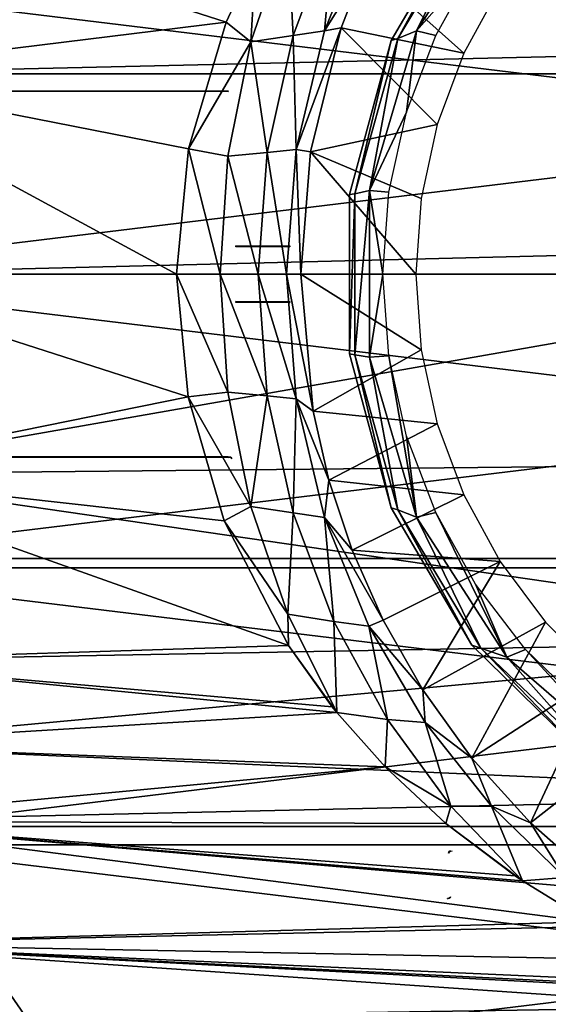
# Model space of a CAD drawing. Header units: millimetres. Extents: x -150 to 150, y -85 to 1149.
# Tile 4 of 256: x -99 to -85, y -73 to -47. Entities that reach past the tile are written whole.
import ezdxf

# ---------------------------------------------------------------- set-up
doc = ezdxf.new("R2010")
doc.units = ezdxf.units.MM
doc.header["$LTSCALE"] = 21.359881
for name, color, linetype in [('9112', 7, 'CONTINUOUS'), ('9113', 7, 'CONTINUOUS'), ('9120', 7, 'CONTINUOUS'), ('9131', 7, 'CONTINUOUS'), ('9132', 7, 'CONTINUOUS'), ('9149', 7, 'CONTINUOUS'), ('9150', 7, 'CONTINUOUS'), ('9151', 7, 'CONTINUOUS'), ('9152', 7, 'CONTINUOUS'), ('9153', 7, 'CONTINUOUS'), ('9156', 7, 'CONTINUOUS'), ('9158', 7, 'CONTINUOUS'), ('9159', 7, 'CONTINUOUS'), ('9193', 7, 'CONTINUOUS'), ('9194', 7, 'CONTINUOUS'), ('9208', 7, 'CONTINUOUS'), ('9209', 7, 'CONTINUOUS'), ('9210', 7, 'CONTINUOUS'), ('9212', 7, 'CONTINUOUS')]:
    doc.layers.add(name, color=color, linetype=linetype)

msp = doc.modelspace()

# ---------------------------------------------------------------- linework, layer by layer
at = {"layer": '9112', "color": 7, "linetype": 'CONTINUOUS', "true_color": 0xaaaaaa}
for points in [[(-104.5, -58.927, -19.318), (-104.5, -53.75, -20), (-94.635, -56.923, -19.747), (-104.5, -58.927, -19.318)], [(-94.635, -56.923, -19.747), (-104.5, -53.75, -20), (-94.933, -53.75, -20), (-94.635, -56.923, -19.747)], [(-104.5, -53.75, 20), (-104.5, -58.927, 19.318), (-75, -53.75, 20), (-104.5, -53.75, 20)], [(-75, -53.75, 20), (-104.5, -58.927, 19.318), (-75, -58.629, 19.396), (-75, -53.75, 20)], [(-93.702, -60.133, -18.954), (-104.5, -58.927, -19.318), (-94.635, -56.923, -19.747), (-93.702, -60.133, -18.954)], [(-75, -58.629, 19.396), (-104.5, -58.927, 19.318), (-75, -63.212, 17.62), (-75, -58.629, 19.396)], [(-104.5, -63.748, -17.322), (-104.5, -58.927, -19.318), (-92.042, -63.355, -17.543), (-104.5, -63.748, -17.322)], [(-92.042, -63.355, -17.543), (-104.5, -58.927, -19.318), (-93.702, -60.133, -18.954), (-92.042, -63.355, -17.543)], [(-104.5, -58.927, 19.318), (-104.5, -63.748, 17.322), (-75, -63.212, 17.62), (-104.5, -58.927, 19.318)], [(-104.5, -63.748, 17.322), (-104.5, -65.926, 15.866), (-75, -63.212, 17.62), (-104.5, -63.748, 17.322)], [(-75, -63.212, 17.62), (-104.5, -65.926, 15.866), (-75, -67.223, 14.781), (-75, -63.212, 17.62)], [(-90.907, -64.94, -16.577), (-104.5, -63.748, -17.322), (-92.042, -63.355, -17.543), (-90.907, -64.94, -16.577)], [(-104.5, -65.926, -15.866), (-104.5, -63.748, -17.322), (-90.786, -65.09, -16.474), (-104.5, -65.926, -15.866)], [(-90.786, -65.09, -16.474), (-104.5, -63.748, -17.322), (-90.907, -64.94, -16.577), (-90.786, -65.09, -16.474)], [(-89.542, -66.489, -15.418), (-104.5, -65.926, -15.866), (-90.786, -65.09, -16.474), (-89.542, -66.489, -15.418)], [(-104.5, -67.894, -14.14), (-104.5, -65.926, -15.866), (-89.542, -66.489, -15.418), (-104.5, -67.894, -14.14)], [(-104.5, -65.926, 15.866), (-104.5, -67.894, 14.14), (-75, -67.223, 14.781), (-104.5, -65.926, 15.866)], [(-87.967, -67.957, -14.077), (-104.5, -67.894, -14.14), (-89.542, -66.489, -15.418), (-87.967, -67.957, -14.077)], [(-75, -67.223, 14.781), (-104.5, -67.894, 14.14), (-75, -70.42, 11.05), (-75, -67.223, 14.781)], [(-104.5, -71.072, -9.998), (-104.5, -67.894, -14.14), (-84.267, -70.498, -10.931), (-104.5, -71.072, -9.998)], [(-84.267, -70.498, -10.931), (-104.5, -67.894, -14.14), (-85.988, -69.443, -12.399), (-84.267, -70.498, -10.931)], [(-85.988, -69.443, -12.399), (-104.5, -67.894, -14.14), (-86.178, -69.314, -12.56), (-85.988, -69.443, -12.399)], [(-86.178, -69.314, -12.56), (-104.5, -67.894, -14.14), (-87.967, -67.957, -14.077), (-86.178, -69.314, -12.56)], [(-104.5, -67.894, 14.14), (-104.5, -71.072, 9.998), (-75, -70.42, 11.05), (-104.5, -67.894, 14.14)], [(-75, -70.42, 11.05), (-104.5, -71.072, 9.998), (-75, -72.611, 6.652), (-75, -70.42, 11.05)], [(-82.258, -71.494, -9.228), (-104.5, -71.072, -9.998), (-84.267, -70.498, -10.931), (-82.258, -71.494, -9.228)], [(-104.5, -73.067, -5.18), (-104.5, -71.072, -9.998), (-78.34, -72.861, -5.896), (-104.5, -73.067, -5.18)], [(-78.34, -72.861, -5.896), (-104.5, -71.072, -9.998), (-80.274, -72.276, -7.536), (-78.34, -72.861, -5.896)], [(-80.274, -72.276, -7.536), (-104.5, -71.072, -9.998), (-80.681, -72.132, -7.881), (-80.274, -72.276, -7.536)], [(-80.681, -72.132, -7.881), (-104.5, -71.072, -9.998), (-82.258, -71.494, -9.228), (-80.681, -72.132, -7.881)], [(-104.5, -71.072, 9.998), (-104.5, -73.067, 5.18), (-75, -72.611, 6.652), (-104.5, -71.072, 9.998)], [(-104.5, -73.067, 5.18), (-104.5, -73.579, 2.607), (-75, -72.611, 6.652), (-104.5, -73.067, 5.18)], [(-75, -72.611, 6.652), (-104.5, -73.579, 2.607), (-75, -73.664, 1.853), (-75, -72.611, 6.652)]]:
    msp.add_3dface(points, dxfattribs=at)
at = {"layer": '9113', "color": 7, "linetype": 'CONTINUOUS', "true_color": 0xaaaaaa}
for points in [[(104.5, -48.573, 19.318), (104.5, -43.752, 17.322), (-104.5, -48.573, 19.318), (104.5, -48.573, 19.318)], [(-104.5, -48.573, 19.318), (104.5, -43.752, 17.322), (-104.5, -43.752, 17.322), (-104.5, -48.573, 19.318)], [(-104.5, -48.573, -19.318), (-104.5, -43.752, -17.322), (-93.649, -47.232, -18.908), (-104.5, -48.573, -19.318)], [(-93.649, -47.232, -18.908), (-104.5, -43.752, -17.322), (-92.882, -45.583, -18.257), (-93.649, -47.232, -18.908)], [(-94.623, -50.512, -19.736), (-104.5, -48.573, -19.318), (-93.649, -47.232, -18.908), (-94.623, -50.512, -19.736)], [(-94.933, -53.75, -20), (-104.5, -53.75, -20), (-104.5, -48.573, -19.318), (-94.933, -53.75, -20)], [(-104.5, -53.75, 20), (-75, -53.75, 20), (104.5, -48.573, 19.318), (-104.5, -53.75, 20)], [(-104.5, -53.75, 20), (104.5, -48.573, 19.318), (-104.5, -48.573, 19.318), (-104.5, -53.75, 20)], [(-94.933, -53.75, -20), (-104.5, -48.573, -19.318), (-94.623, -50.512, -19.736), (-94.933, -53.75, -20)]]:
    msp.add_3dface(points, dxfattribs=at)
at = {"layer": '9120', "color": 7, "linetype": 'CONTINUOUS', "true_color": 0xaaaaaa}
for points in [[(-90.046, -45.762, -20.727), (-87.505, -48.039, -42), (-90.673, -47.382, -21.485), (-90.046, -45.762, -20.727)], [(-86.563, -46.315, -42), (-87.505, -48.039, -42), (-90.046, -45.762, -20.727), (-86.563, -46.315, -42)], [(-90.673, -47.382, -21.485), (-88.191, -49.881, -42), (-91.468, -50.591, -22.447), (-90.673, -47.382, -21.485)], [(-87.505, -48.039, -42), (-88.191, -49.881, -42), (-90.673, -47.382, -21.485), (-87.505, -48.039, -42)], [(-88.191, -49.881, -42), (-88.607, -51.79, -42), (-91.468, -50.591, -22.447), (-88.191, -49.881, -42)], [(-88.747, -53.75, -42), (-91.721, -53.75, -22.754), (-91.468, -50.591, -22.447), (-88.747, -53.75, -42)], [(-88.607, -51.79, -42), (-88.747, -53.75, -42), (-91.468, -50.591, -22.447), (-88.607, -51.79, -42)], [(-91.403, -57.291, -22.368), (-91.721, -53.75, -22.754), (-88.607, -55.71, -42), (-91.403, -57.291, -22.368)], [(-88.607, -55.71, -42), (-91.721, -53.75, -22.754), (-88.747, -53.75, -42), (-88.607, -55.71, -42)], [(-88.191, -57.619, -42), (-91.403, -57.291, -22.368), (-88.607, -55.71, -42), (-88.191, -57.619, -42)], [(-90.992, -59.082, -21.871), (-91.403, -57.291, -22.368), (-88.191, -57.619, -42), (-90.992, -59.082, -21.871)], [(-87.505, -59.461, -42), (-90.992, -59.082, -21.871), (-88.191, -57.619, -42), (-87.505, -59.461, -42)], [(-90.394, -60.89, -21.148), (-90.992, -59.082, -21.871), (-87.505, -59.461, -42), (-90.394, -60.89, -21.148)], [(-86.563, -61.185, -42), (-90.394, -60.89, -21.148), (-87.505, -59.461, -42), (-86.563, -61.185, -42)], [(-89.591, -62.703, -20.179), (-90.394, -60.89, -21.148), (-86.563, -61.185, -42), (-89.591, -62.703, -20.179)], [(-88.565, -64.502, -18.949), (-89.591, -62.703, -20.179), (-86.563, -61.185, -42), (-88.565, -64.502, -18.949)], [(-85.392, -62.749, -42), (-88.565, -64.502, -18.949), (-86.563, -61.185, -42), (-85.392, -62.749, -42)], [(-87.294, -66.267, -17.426), (-88.565, -64.502, -18.949), (-85.392, -62.749, -42), (-87.294, -66.267, -17.426)], [(-84.003, -64.139, -42), (-87.294, -66.267, -17.426), (-85.392, -62.749, -42), (-84.003, -64.139, -42)], [(-85.782, -67.941, -15.63), (-87.294, -66.267, -17.426), (-84.003, -64.139, -42), (-85.782, -67.941, -15.63)], [(-82.431, -65.316, -42), (-85.782, -67.941, -15.63), (-84.003, -64.139, -42), (-82.431, -65.316, -42)], [(-84.043, -69.476, -13.569), (-85.782, -67.941, -15.63), (-82.431, -65.316, -42), (-84.043, -69.476, -13.569)]]:
    msp.add_3dface(points, dxfattribs=at)
at = {"layer": '9131', "color": 7, "linetype": 'CONTINUOUS', "true_color": 0xaaaaaa}
for points in [[(-90.864, -44.771, -18.274), (-91.921, -47.579, -19.614), (-92.051, -44.958, -17.998), (-90.864, -44.771, -18.274)], [(-90.864, -44.771, -18.274), (-91.105, -47.456, -20.41), (-91.921, -47.579, -19.614), (-90.864, -44.771, -18.274)], [(-89.966, -44.649, -18.979), (-90.046, -45.762, -20.727), (-91.105, -47.456, -20.41), (-89.966, -44.649, -18.979)], [(-89.966, -44.649, -18.979), (-91.105, -47.456, -20.41), (-90.864, -44.771, -18.274), (-89.966, -44.649, -18.979)], [(-92.882, -45.583, -18.257), (-92.051, -44.958, -17.998), (-93.008, -47.743, -19.183), (-92.882, -45.583, -18.257)], [(-92.051, -44.958, -17.998), (-91.921, -47.579, -19.614), (-93.008, -47.743, -19.183), (-92.051, -44.958, -17.998)], [(-93.649, -47.232, -18.908), (-92.882, -45.583, -18.257), (-93.008, -47.743, -19.183), (-93.649, -47.232, -18.908)], [(-90.046, -45.762, -20.727), (-90.673, -47.382, -21.485), (-91.105, -47.456, -20.41), (-90.046, -45.762, -20.727)], [(-94.623, -50.512, -19.736), (-93.649, -47.232, -18.908), (-93.008, -47.743, -19.183), (-94.623, -50.512, -19.736)], [(-91.921, -47.579, -19.614), (-92.59, -50.604, -20.481), (-93.008, -47.743, -19.183), (-91.921, -47.579, -19.614)], [(-91.921, -47.579, -19.614), (-91.839, -50.526, -21.343), (-92.59, -50.604, -20.481), (-91.921, -47.579, -19.614)], [(-91.105, -47.456, -20.41), (-91.839, -50.526, -21.343), (-91.921, -47.579, -19.614), (-91.105, -47.456, -20.41)], [(-90.673, -47.382, -21.485), (-91.468, -50.591, -22.447), (-91.839, -50.526, -21.343), (-90.673, -47.382, -21.485)], [(-91.105, -47.456, -20.41), (-90.673, -47.382, -21.485), (-91.839, -50.526, -21.343), (-91.105, -47.456, -20.41)], [(-94.623, -50.512, -19.736), (-93.008, -47.743, -19.183), (-93.605, -50.7, -19.94), (-94.623, -50.512, -19.736)], [(-93.008, -47.743, -19.183), (-92.59, -50.604, -20.481), (-93.605, -50.7, -19.94), (-93.008, -47.743, -19.183)], [(-94.933, -53.75, -20), (-94.623, -50.512, -19.736), (-93.808, -53.75, -20.201), (-94.933, -53.75, -20)], [(-94.623, -50.512, -19.736), (-93.605, -50.7, -19.94), (-93.808, -53.75, -20.201), (-94.623, -50.512, -19.736)], [(-92.59, -50.604, -20.481), (-92.819, -53.75, -20.782), (-93.605, -50.7, -19.94), (-92.59, -50.604, -20.481)], [(-92.59, -50.604, -20.481), (-92.093, -53.75, -21.67), (-92.819, -53.75, -20.782), (-92.59, -50.604, -20.481)], [(-91.839, -50.526, -21.343), (-92.093, -53.75, -21.67), (-92.59, -50.604, -20.481), (-91.839, -50.526, -21.343)], [(-91.839, -50.526, -21.343), (-91.721, -53.75, -22.754), (-92.093, -53.75, -21.67), (-91.839, -50.526, -21.343)], [(-91.468, -50.591, -22.447), (-91.721, -53.75, -22.754), (-91.839, -50.526, -21.343), (-91.468, -50.591, -22.447)], [(-93.605, -50.7, -19.94), (-92.819, -53.75, -20.782), (-93.808, -53.75, -20.201), (-93.605, -50.7, -19.94)]]:
    msp.add_3dface(points, dxfattribs=at)
at = {"layer": '9132', "color": 7, "linetype": 'CONTINUOUS', "true_color": 0xaaaaaa}
for points in [[(-94.635, -56.923, -19.747), (-94.933, -53.75, -20), (-93.605, -56.8, -19.94), (-94.635, -56.923, -19.747)], [(-94.933, -53.75, -20), (-93.808, -53.75, -20.201), (-93.605, -56.8, -19.94), (-94.933, -53.75, -20)], [(-93.808, -53.75, -20.201), (-92.819, -53.75, -20.782), (-92.589, -56.897, -20.48), (-93.808, -53.75, -20.201)], [(-93.605, -56.8, -19.94), (-93.808, -53.75, -20.201), (-92.589, -56.897, -20.48), (-93.605, -56.8, -19.94)], [(-92.819, -53.75, -20.782), (-92.093, -53.75, -21.67), (-91.838, -56.975, -21.343), (-92.819, -53.75, -20.782)], [(-92.589, -56.897, -20.48), (-92.819, -53.75, -20.782), (-91.838, -56.975, -21.343), (-92.589, -56.897, -20.48)], [(-91.721, -53.75, -22.754), (-91.403, -57.291, -22.368), (-92.093, -53.75, -21.67), (-91.721, -53.75, -22.754)], [(-92.093, -53.75, -21.67), (-91.403, -57.291, -22.368), (-91.838, -56.975, -21.343), (-92.093, -53.75, -21.67)], [(-93.008, -59.757, -19.183), (-94.635, -56.923, -19.747), (-93.605, -56.8, -19.94), (-93.008, -59.757, -19.183)], [(-93.702, -60.133, -18.954), (-94.635, -56.923, -19.747), (-93.008, -59.757, -19.183), (-93.702, -60.133, -18.954)], [(-93.008, -59.757, -19.183), (-93.605, -56.8, -19.94), (-92.589, -56.897, -20.48), (-93.008, -59.757, -19.183)], [(-91.921, -59.921, -19.614), (-93.008, -59.757, -19.183), (-92.589, -56.897, -20.48), (-91.921, -59.921, -19.614)], [(-91.921, -59.921, -19.614), (-92.589, -56.897, -20.48), (-91.838, -56.975, -21.343), (-91.921, -59.921, -19.614)], [(-91.105, -60.045, -20.409), (-91.921, -59.921, -19.614), (-91.838, -56.975, -21.343), (-91.105, -60.045, -20.409)], [(-91.403, -57.291, -22.368), (-90.992, -59.082, -21.871), (-91.838, -56.975, -21.343), (-91.403, -57.291, -22.368)], [(-90.992, -59.082, -21.871), (-91.105, -60.045, -20.409), (-91.838, -56.975, -21.343), (-90.992, -59.082, -21.871)], [(-90.992, -59.082, -21.871), (-90.394, -60.89, -21.148), (-91.105, -60.045, -20.409), (-90.992, -59.082, -21.871)], [(-92.051, -62.541, -17.999), (-93.702, -60.133, -18.954), (-93.008, -59.757, -19.183), (-92.051, -62.541, -17.999)], [(-92.051, -62.541, -17.999), (-93.008, -59.757, -19.183), (-91.921, -59.921, -19.614), (-92.051, -62.541, -17.999)], [(-90.864, -62.73, -18.273), (-92.051, -62.541, -17.999), (-91.921, -59.921, -19.614), (-90.864, -62.73, -18.273)], [(-90.864, -62.73, -18.273), (-91.921, -59.921, -19.614), (-91.105, -60.045, -20.409), (-90.864, -62.73, -18.273)], [(-90.394, -60.89, -21.148), (-89.591, -62.703, -20.179), (-91.105, -60.045, -20.409), (-90.394, -60.89, -21.148)], [(-89.591, -62.703, -20.179), (-89.965, -62.851, -18.979), (-91.105, -60.045, -20.409), (-89.591, -62.703, -20.179)], [(-89.965, -62.851, -18.979), (-90.864, -62.73, -18.273), (-91.105, -60.045, -20.409), (-89.965, -62.851, -18.979)], [(-92.042, -63.355, -17.543), (-93.702, -60.133, -18.954), (-92.051, -62.541, -17.999), (-92.042, -63.355, -17.543)], [(-90.786, -65.09, -16.474), (-92.042, -63.355, -17.543), (-92.051, -62.541, -17.999), (-90.786, -65.09, -16.474)], [(-90.786, -65.09, -16.474), (-92.051, -62.541, -17.999), (-90.864, -62.73, -18.273), (-90.786, -65.09, -16.474)], [(-89.482, -65.266, -16.565), (-90.786, -65.09, -16.474), (-90.864, -62.73, -18.273), (-89.482, -65.266, -16.565)], [(-89.482, -65.266, -16.565), (-90.864, -62.73, -18.273), (-89.965, -62.851, -18.979), (-89.482, -65.266, -16.565)], [(-89.591, -62.703, -20.179), (-88.565, -64.502, -18.949), (-89.965, -62.851, -18.979), (-89.591, -62.703, -20.179)], [(-88.565, -64.502, -18.949), (-88.504, -65.343, -17.173), (-89.965, -62.851, -18.979), (-88.565, -64.502, -18.949)], [(-88.504, -65.343, -17.173), (-89.482, -65.266, -16.565), (-89.965, -62.851, -18.979), (-88.504, -65.343, -17.173)], [(-90.786, -65.09, -16.474), (-90.907, -64.94, -16.577), (-92.042, -63.355, -17.543), (-90.786, -65.09, -16.474)], [(-88.565, -64.502, -18.949), (-87.294, -66.267, -17.426), (-88.504, -65.343, -17.173), (-88.565, -64.502, -18.949)], [(-89.542, -66.489, -15.418), (-90.786, -65.09, -16.474), (-89.482, -65.266, -16.565), (-89.542, -66.489, -15.418)], [(-87.84, -67.505, -14.582), (-89.542, -66.489, -15.418), (-89.482, -65.266, -16.565), (-87.84, -67.505, -14.582)], [(-87.84, -67.505, -14.582), (-89.482, -65.266, -16.565), (-88.504, -65.343, -17.173), (-87.84, -67.505, -14.582)], [(-87.294, -66.267, -17.426), (-86.793, -67.508, -15.095), (-88.504, -65.343, -17.173), (-87.294, -66.267, -17.426)], [(-86.793, -67.508, -15.095), (-87.84, -67.505, -14.582), (-88.504, -65.343, -17.173), (-86.793, -67.508, -15.095)], [(-87.294, -66.267, -17.426), (-85.782, -67.941, -15.63), (-86.793, -67.508, -15.095), (-87.294, -66.267, -17.426)], [(-87.967, -67.957, -14.077), (-89.542, -66.489, -15.418), (-87.84, -67.505, -14.582), (-87.967, -67.957, -14.077)], [(-85.988, -69.443, -12.399), (-87.967, -67.957, -14.077), (-87.84, -67.505, -14.582), (-85.988, -69.443, -12.399)], [(-85.988, -69.443, -12.399), (-87.84, -67.505, -14.582), (-86.793, -67.508, -15.095), (-85.988, -69.443, -12.399)], [(-84.892, -69.353, -12.819), (-85.988, -69.443, -12.399), (-86.793, -67.508, -15.095), (-84.892, -69.353, -12.819)], [(-85.782, -67.941, -15.63), (-84.892, -69.353, -12.819), (-86.793, -67.508, -15.095), (-85.782, -67.941, -15.63)], [(-85.988, -69.443, -12.399), (-86.178, -69.314, -12.56), (-87.967, -67.957, -14.077), (-85.988, -69.443, -12.399)], [(-85.782, -67.941, -15.63), (-84.043, -69.476, -13.569), (-84.892, -69.353, -12.819), (-85.782, -67.941, -15.63)], [(-84.267, -70.498, -10.931), (-85.988, -69.443, -12.399), (-84.892, -69.353, -12.819), (-84.267, -70.498, -10.931)]]:
    msp.add_3dface(points, dxfattribs=at)
at = {"layer": '9149', "color": 7, "linetype": 'CONTINUOUS', "true_color": 0xa36635}
for points in [[(-92, -54.458, 9.477), (-92, -54.47, 9.474), (-93.4, -54.458, 9.477), (-92, -54.458, 9.477)], [(-93.4, -54.458, 9.477), (-92, -54.47, 9.474), (-93.4, -54.47, 9.474), (-93.4, -54.458, 9.477)], [(-92, -54.484, 9.472), (-93.4, -54.484, 9.472), (-93.4, -54.47, 9.474), (-92, -54.484, 9.472)], [(-92, -54.47, 9.474), (-92, -54.484, 9.472), (-93.4, -54.47, 9.474), (-92, -54.47, 9.474)]]:
    msp.add_3dface(points, dxfattribs=at)
at = {"layer": '9150', "color": 7, "linetype": 'CONTINUOUS', "true_color": 0xa36635}
for points in [[(-92, -53.016, 9.472), (-92, -53.03, 9.474), (-93.4, -53.016, 9.472), (-92, -53.016, 9.472)], [(-93.4, -53.016, 9.472), (-92, -53.03, 9.474), (-93.4, -53.03, 9.474), (-93.4, -53.016, 9.472)], [(-92, -53.03, 9.474), (-92, -53.042, 9.477), (-93.4, -53.03, 9.474), (-92, -53.03, 9.474)], [(-93.4, -53.03, 9.474), (-92, -53.042, 9.477), (-93.4, -53.042, 9.477), (-93.4, -53.03, 9.474)]]:
    msp.add_3dface(points, dxfattribs=at)
at = {"layer": '9151', "color": 7, "linetype": 'CONTINUOUS', "true_color": 0xa36635}
for points in [[(-93.6, -49.009, 6.816), (-93.6, -49.02, 6.821), (-100.2, -49.009, 6.816), (-93.6, -49.009, 6.816)], [(-100.2, -49.009, 6.816), (-93.6, -49.02, 6.821), (-100.2, -49.02, 6.821), (-100.2, -49.009, 6.816)], [(-93.6, -49.03, 6.827), (-100.2, -49.03, 6.827), (-100.2, -49.02, 6.821), (-93.6, -49.03, 6.827)], [(-93.6, -49.02, 6.821), (-93.6, -49.03, 6.827), (-100.2, -49.02, 6.821), (-93.6, -49.02, 6.821)]]:
    msp.add_3dface(points, dxfattribs=at)
at = {"layer": '9152', "color": 7, "linetype": 'CONTINUOUS', "true_color": 0xa36635}
for points in [[(-93.6, -58.47, 6.827), (-93.6, -58.48, 6.821), (-100.2, -58.47, 6.827), (-93.6, -58.47, 6.827)], [(-100.2, -58.47, 6.827), (-93.6, -58.48, 6.821), (-100.2, -58.48, 6.821), (-100.2, -58.47, 6.827)], [(-93.6, -58.48, 6.821), (-93.6, -58.491, 6.816), (-100.2, -58.48, 6.821), (-93.6, -58.48, 6.821)], [(-100.2, -58.48, 6.821), (-93.6, -58.491, 6.816), (-100.2, -58.491, 6.816), (-100.2, -58.48, 6.821)]]:
    msp.add_3dface(points, dxfattribs=at)
at = {"layer": '9153', "color": 7, "linetype": 'CONTINUOUS', "true_color": 0xa36635}
for points in [[(-93.6, -58.48, 6.821), (-93.6, -58.47, 6.827), (-93.529, -58.487, 6.851), (-93.6, -58.48, 6.821)], [(-93.6, -58.491, 6.816), (-93.6, -58.48, 6.821), (-93.529, -58.487, 6.851), (-93.6, -58.491, 6.816)], [(-93.6, -58.491, 6.816), (-93.529, -58.487, 6.851), (-93.529, -58.501, 6.844), (-93.6, -58.491, 6.816)], [(-93.529, -58.487, 6.851), (-93.5, -58.527, 6.909), (-93.529, -58.501, 6.844), (-93.529, -58.487, 6.851)]]:
    msp.add_3dface(points, dxfattribs=at)
at = {"layer": '9156', "color": 7, "linetype": 'CONTINUOUS', "true_color": 0xa36635}
for points in [[(-87.878, -68.694, -6.728), (-87.9, -68.728, -6.781), (-87.881, -68.675, -6.755), (-87.878, -68.694, -6.728)], [(-87.881, -68.675, -6.755), (-87.9, -68.728, -6.781), (-87.888, -68.686, -6.76), (-87.881, -68.675, -6.755)], [(-87.888, -68.686, -6.76), (-87.9, -68.728, -6.781), (-87.893, -68.696, -6.764), (-87.888, -68.686, -6.76)], [(-87.893, -68.696, -6.764), (-87.9, -68.728, -6.781), (-87.9, -68.722, -6.774), (-87.893, -68.696, -6.764)], [(-87.896, -68.705, -6.768), (-87.893, -68.696, -6.764), (-87.9, -68.722, -6.774), (-87.896, -68.705, -6.768)], [(-87.899, -68.713, -6.774), (-87.896, -68.705, -6.768), (-87.9, -68.722, -6.774), (-87.899, -68.713, -6.774)], [(-87.871, -68.664, -6.75), (-87.878, -68.694, -6.728), (-87.881, -68.675, -6.755), (-87.871, -68.664, -6.75)], [(-87.848, -68.679, -6.707), (-87.878, -68.694, -6.728), (-87.871, -68.664, -6.75), (-87.848, -68.679, -6.707)], [(-87.842, -68.661, -6.719), (-87.848, -68.679, -6.707), (-87.871, -68.664, -6.75), (-87.842, -68.661, -6.719)], [(-87.803, -68.671, -6.698), (-87.848, -68.679, -6.707), (-87.842, -68.661, -6.719), (-87.803, -68.671, -6.698)]]:
    msp.add_3dface(points, dxfattribs=at)
at = {"layer": '9158', "color": 7, "linetype": 'CONTINUOUS', "true_color": 0xa36635}
for points in [[(-87.885, -69.888, 2.857), (-87.931, -69.899, 2.859), (-87.884, -69.892, 2.831), (-87.885, -69.888, 2.857)], [(-87.931, -69.901, 2.846), (-87.931, -69.904, 2.833), (-87.884, -69.892, 2.831), (-87.931, -69.901, 2.846)], [(-87.931, -69.899, 2.859), (-87.931, -69.901, 2.846), (-87.884, -69.892, 2.831), (-87.931, -69.899, 2.859)], [(-87.848, -69.856, 2.851), (-87.885, -69.888, 2.857), (-87.848, -69.858, 2.838), (-87.848, -69.856, 2.851)], [(-87.848, -69.858, 2.838), (-87.885, -69.888, 2.857), (-87.848, -69.86, 2.825), (-87.848, -69.858, 2.838)], [(-87.848, -69.86, 2.825), (-87.885, -69.888, 2.857), (-87.884, -69.892, 2.831), (-87.848, -69.86, 2.825)]]:
    msp.add_3dface(points, dxfattribs=at)
at = {"layer": '9159', "color": 7, "linetype": 'CONTINUOUS', "true_color": 0xa36635}
for points in [[(-87.931, -69.901, -2.846), (-87.931, -69.899, -2.859), (-87.884, -69.887, -2.857), (-87.931, -69.901, -2.846)], [(-87.931, -69.904, -2.833), (-87.931, -69.901, -2.846), (-87.884, -69.887, -2.857), (-87.931, -69.904, -2.833)], [(-87.885, -69.892, -2.831), (-87.931, -69.904, -2.833), (-87.884, -69.887, -2.857), (-87.885, -69.892, -2.831)], [(-87.848, -69.858, -2.838), (-87.885, -69.892, -2.831), (-87.848, -69.856, -2.851), (-87.848, -69.858, -2.838)], [(-87.848, -69.856, -2.851), (-87.885, -69.892, -2.831), (-87.884, -69.887, -2.857), (-87.848, -69.856, -2.851)], [(-87.848, -69.86, -2.825), (-87.885, -69.892, -2.831), (-87.848, -69.858, -2.838), (-87.848, -69.86, -2.825)]]:
    msp.add_3dface(points, dxfattribs=at)
at = {"layer": '9193', "color": 7, "linetype": 'CONTINUOUS', "true_color": 0xaaaaaa}
for points in [[(-87.297, -44.151, -56.5), (-89.383, -47.709, -56.5), (-87.297, -44.151, -44.8), (-87.297, -44.151, -56.5)], [(-87.297, -44.151, -44.8), (-89.383, -47.709, -56.5), (-89.383, -47.709, -44.8), (-87.297, -44.151, -44.8)], [(-89.383, -47.709, -56.5), (-90.463, -51.688, -56.5), (-89.383, -47.709, -44.8), (-89.383, -47.709, -56.5)], [(-89.383, -47.709, -44.8), (-90.463, -51.688, -56.5), (-90.463, -51.688, -44.8), (-89.383, -47.709, -44.8)], [(-90.463, -51.688, -56.5), (-90.463, -55.812, -56.5), (-90.463, -51.688, -44.8), (-90.463, -51.688, -56.5)], [(-90.463, -51.688, -44.8), (-90.463, -55.812, -56.5), (-90.463, -55.812, -44.8), (-90.463, -51.688, -44.8)], [(-90.463, -55.812, -56.5), (-89.383, -59.791, -56.5), (-90.463, -55.812, -44.8), (-90.463, -55.812, -56.5)], [(-90.463, -55.812, -44.8), (-89.383, -59.791, -56.5), (-89.383, -59.791, -44.8), (-90.463, -55.812, -44.8)], [(-89.383, -59.791, -56.5), (-87.297, -63.349, -56.5), (-89.383, -59.791, -44.8), (-89.383, -59.791, -56.5)], [(-89.383, -59.791, -44.8), (-87.297, -63.349, -56.5), (-87.297, -63.349, -44.8), (-89.383, -59.791, -44.8)], [(-87.297, -63.349, -56.5), (-84.352, -66.236, -56.5), (-87.297, -63.349, -44.8), (-87.297, -63.349, -56.5)], [(-87.297, -63.349, -44.8), (-84.352, -66.236, -56.5), (-84.352, -66.236, -44.8), (-87.297, -63.349, -44.8)]]:
    msp.add_3dface(points, dxfattribs=at)
at = {"layer": '9194', "color": 7, "linetype": 'CONTINUOUS', "true_color": 0xaaaaaa}
for points in [[(-88.726, -47.456, -43.934), (-87.199, -45.729, -43.8), (-86.388, -43.834, -43.934), (-88.726, -47.456, -43.934)], [(-88.726, -47.456, -43.934), (-86.388, -43.834, -43.934), (-87.072, -44.082, -44.3), (-88.726, -47.456, -43.934)], [(-87.297, -44.151, -44.8), (-89.383, -47.709, -44.8), (-89.215, -47.655, -44.3), (-87.297, -44.151, -44.8)], [(-87.072, -44.082, -44.3), (-87.297, -44.151, -44.8), (-89.215, -47.655, -44.3), (-87.072, -44.082, -44.3)], [(-88.726, -47.456, -43.934), (-87.072, -44.082, -44.3), (-89.215, -47.655, -44.3), (-88.726, -47.456, -43.934)], [(-88.233, -47.581, -43.8), (-87.199, -45.729, -43.8), (-88.726, -47.456, -43.934), (-88.233, -47.581, -43.8)], [(-89.945, -51.59, -43.934), (-88.987, -49.563, -43.8), (-88.726, -47.456, -43.934), (-89.945, -51.59, -43.934)], [(-89.945, -51.59, -43.934), (-88.726, -47.456, -43.934), (-89.215, -47.655, -44.3), (-89.945, -51.59, -43.934)], [(-88.987, -49.563, -43.8), (-88.233, -47.581, -43.8), (-88.726, -47.456, -43.934), (-88.987, -49.563, -43.8)], [(-89.383, -47.709, -44.8), (-90.463, -51.688, -44.8), (-90.326, -51.67, -44.3), (-89.383, -47.709, -44.8)], [(-89.215, -47.655, -44.3), (-89.383, -47.709, -44.8), (-90.326, -51.67, -44.3), (-89.215, -47.655, -44.3)], [(-89.945, -51.59, -43.934), (-89.215, -47.655, -44.3), (-90.326, -51.67, -44.3), (-89.945, -51.59, -43.934)], [(-89.446, -51.634, -43.8), (-88.987, -49.563, -43.8), (-89.945, -51.59, -43.934), (-89.446, -51.634, -43.8)], [(-90.463, -51.688, -44.8), (-90.463, -55.812, -44.8), (-90.326, -51.67, -44.3), (-90.463, -51.688, -44.8)], [(-90.326, -51.67, -44.3), (-90.463, -55.812, -44.8), (-90.325, -55.836, -44.3), (-90.326, -51.67, -44.3)], [(-89.945, -51.59, -43.934), (-90.326, -51.67, -44.3), (-90.325, -55.836, -44.3), (-89.945, -51.59, -43.934)], [(-89.946, -55.9, -43.934), (-89.945, -51.59, -43.934), (-90.325, -55.836, -44.3), (-89.946, -55.9, -43.934)], [(-89.946, -55.9, -43.934), (-89.6, -53.75, -43.8), (-89.945, -51.59, -43.934), (-89.946, -55.9, -43.934)], [(-89.6, -53.75, -43.8), (-89.446, -51.634, -43.8), (-89.945, -51.59, -43.934), (-89.6, -53.75, -43.8)], [(-89.446, -55.866, -43.8), (-89.6, -53.75, -43.8), (-89.946, -55.9, -43.934), (-89.446, -55.866, -43.8)], [(-90.463, -55.812, -44.8), (-89.383, -59.791, -44.8), (-90.325, -55.836, -44.3), (-90.463, -55.812, -44.8)], [(-90.325, -55.836, -44.3), (-89.383, -59.791, -44.8), (-89.212, -59.85, -44.3), (-90.325, -55.836, -44.3)], [(-89.946, -55.9, -43.934), (-90.325, -55.836, -44.3), (-89.212, -59.85, -44.3), (-89.946, -55.9, -43.934)], [(-88.73, -60.035, -43.934), (-89.446, -55.866, -43.8), (-89.946, -55.9, -43.934), (-88.73, -60.035, -43.934)], [(-88.73, -60.035, -43.934), (-89.946, -55.9, -43.934), (-89.212, -59.85, -44.3), (-88.73, -60.035, -43.934)], [(-88.987, -57.937, -43.8), (-89.446, -55.866, -43.8), (-88.73, -60.035, -43.934), (-88.987, -57.937, -43.8)], [(-88.233, -59.919, -43.8), (-88.987, -57.937, -43.8), (-88.73, -60.035, -43.934), (-88.233, -59.919, -43.8)], [(-89.383, -59.791, -44.8), (-87.297, -63.349, -44.8), (-89.212, -59.85, -44.3), (-89.383, -59.791, -44.8)], [(-89.212, -59.85, -44.3), (-87.297, -63.349, -44.8), (-87.069, -63.422, -44.3), (-89.212, -59.85, -44.3)], [(-88.73, -60.035, -43.934), (-89.212, -59.85, -44.3), (-87.069, -63.422, -44.3), (-88.73, -60.035, -43.934)], [(-86.395, -63.658, -43.934), (-88.233, -59.919, -43.8), (-88.73, -60.035, -43.934), (-86.395, -63.658, -43.934)], [(-86.395, -63.658, -43.934), (-88.73, -60.035, -43.934), (-87.069, -63.422, -44.3), (-86.395, -63.658, -43.934)], [(-87.199, -61.771, -43.8), (-88.233, -59.919, -43.8), (-86.395, -63.658, -43.934), (-87.199, -61.771, -43.8)], [(-85.908, -63.454, -43.8), (-87.199, -61.771, -43.8), (-86.395, -63.658, -43.934), (-85.908, -63.454, -43.8)], [(-87.297, -63.349, -44.8), (-84.352, -66.236, -44.8), (-87.069, -63.422, -44.3), (-87.297, -63.349, -44.8)], [(-87.069, -63.422, -44.3), (-84.352, -66.236, -44.8), (-84.049, -66.292, -44.3), (-87.069, -63.422, -44.3)], [(-86.395, -63.658, -43.934), (-87.069, -63.422, -44.3), (-84.049, -66.292, -44.3), (-86.395, -63.658, -43.934)], [(-83.132, -66.474, -43.934), (-85.908, -63.454, -43.8), (-86.395, -63.658, -43.934), (-83.132, -66.474, -43.934)], [(-83.132, -66.474, -43.934), (-86.395, -63.658, -43.934), (-84.049, -66.292, -44.3), (-83.132, -66.474, -43.934)], [(-84.387, -64.933, -43.8), (-85.908, -63.454, -43.8), (-83.132, -66.474, -43.934), (-84.387, -64.933, -43.8)]]:
    msp.add_3dface(points, dxfattribs=at)
at = {"layer": '9208', "linetype": 'CONTINUOUS'}
for points in [[(-98.765, -74.804, -58.5), (-103.113, -68.505, -58.5), (-98.765, -74.804, -77.5), (-98.765, -74.804, -58.5)], [(-98.765, -74.804, -77.5), (-103.113, -68.505, -58.5), (-103.113, -68.505, -77.5), (-98.765, -74.804, -77.5)]]:
    msp.add_3dface(points, dxfattribs=at)
at = {"layer": '9209', "linetype": 'CONTINUOUS'}
for points in [[(-105.75, -53.75, -57.5), (-44.25, -53.75, -57.5), (-45.144, -46.392, -57.5), (-105.75, -53.75, -57.5)], [(-104.856, -46.392, -57.5), (-105.75, -53.75, -57.5), (-45.144, -46.392, -57.5), (-104.856, -46.392, -57.5)], [(-104.856, -61.108, -57.5), (-44.25, -53.75, -57.5), (-105.75, -53.75, -57.5), (-104.856, -61.108, -57.5)], [(-45.144, -61.108, -57.5), (-44.25, -53.75, -57.5), (-104.856, -61.108, -57.5), (-45.144, -61.108, -57.5)], [(-102.228, -68.039, -57.5), (-45.144, -61.108, -57.5), (-104.856, -61.108, -57.5), (-102.228, -68.039, -57.5)], [(-47.772, -68.039, -57.5), (-45.144, -61.108, -57.5), (-102.228, -68.039, -57.5), (-47.772, -68.039, -57.5)], [(-98.018, -74.139, -57.5), (-47.772, -68.039, -57.5), (-102.228, -68.039, -57.5), (-98.018, -74.139, -57.5)], [(-51.982, -74.139, -57.5), (-47.772, -68.039, -57.5), (-98.018, -74.139, -57.5), (-51.982, -74.139, -57.5)]]:
    msp.add_3dface(points, dxfattribs=at)
at = {"layer": '9210', "linetype": 'CONTINUOUS'}
for points in [[(-43.25, -53.75, -77.5), (-106.75, -53.75, -77.5), (-105.827, -46.152, -77.5), (-43.25, -53.75, -77.5)], [(-44.173, -46.152, -77.5), (-43.25, -53.75, -77.5), (-105.827, -46.152, -77.5), (-44.173, -46.152, -77.5)], [(-43.25, -53.75, -77.5), (-44.173, -61.348, -77.5), (-106.75, -53.75, -77.5), (-43.25, -53.75, -77.5)], [(-44.173, -61.348, -77.5), (-105.827, -61.348, -77.5), (-106.75, -53.75, -77.5), (-44.173, -61.348, -77.5)], [(-44.173, -61.348, -77.5), (-46.887, -68.505, -77.5), (-105.827, -61.348, -77.5), (-44.173, -61.348, -77.5)], [(-46.887, -68.505, -77.5), (-103.113, -68.505, -77.5), (-105.827, -61.348, -77.5), (-46.887, -68.505, -77.5)], [(-46.887, -68.505, -77.5), (-51.235, -74.804, -77.5), (-103.113, -68.505, -77.5), (-46.887, -68.505, -77.5)], [(-51.235, -74.804, -77.5), (-98.765, -74.804, -77.5), (-103.113, -68.505, -77.5), (-51.235, -74.804, -77.5)]]:
    msp.add_3dface(points, dxfattribs=at)
at = {"layer": '9212', "linetype": 'CONTINUOUS'}
for points in [[(-98.018, -74.139, -57.5), (-102.228, -68.039, -57.5), (-99.432, -73.234, -57.634), (-98.018, -74.139, -57.5)], [(-103.113, -68.505, -58.5), (-98.765, -74.804, -58.5), (-99.719, -73.462, -58), (-103.113, -68.505, -58.5)]]:
    msp.add_3dface(points, dxfattribs=at)

doc.saveas('drawing.dxf')
